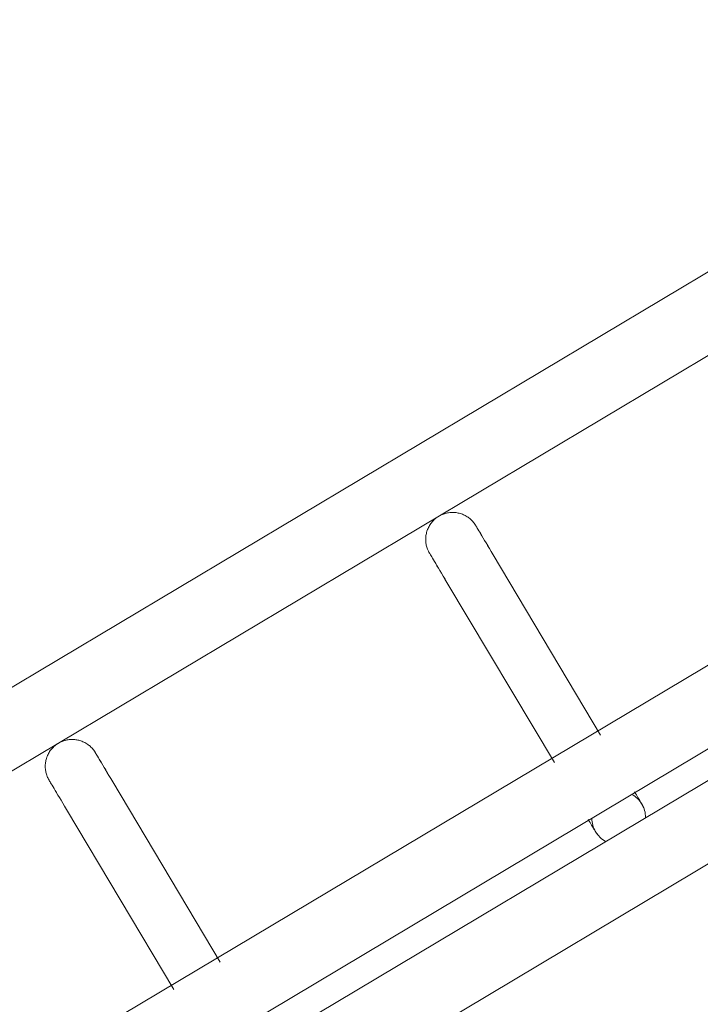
# Model space of a CAD drawing. Header units: metres. Extents: x 127444 to 127966, y 464485 to 464708.
# Tile 73 of 256: x 127919.0846 to 127919.1605, y 464647.0773 to 464647.187. Entities that reach past the tile are written whole.
import ezdxf

# ---------------------------------------------------------------- set-up
doc = ezdxf.new("R2010")
doc.units = ezdxf.units.M
for name, color, linetype, lineweight in [('A-FLOR-HRAL', 11, 'Continuous', 9), ('B-WE-VH-VERHARDING_BETONSTRAATSTEEN-A-200', 8, 'Continuous', 9), ('S-BEAM', 12, 'Continuous', 9)]:
    doc.layers.add(name, color=color, linetype=linetype, lineweight=lineweight)

# ---------------------------------------------------------------- blocks, each defined once
blk = doc.blocks.new('34_22_B_BNP_Hekwerk_Integra_Schuinkort_laag - Integra_Schuin_1000-4860192--2_00_00')
at = {"layer": 'A-FLOR-HRAL'}
for p, q in [((276.71, 47.13), (-1956.09, 47.13)), ((-1956.09, 39.13), (276.71, 39.13)), ((276.98, 9.5), (-1956.09, 9.5)), ((-1956.09, 1.5), (276.98, 1.5)), ((276.98, -1.51), (-1956.09, -1.51)), ((-1956.09, -9.51), (276.98, -9.51))]:
    blk.add_line(p, q, dxfattribs=at)
at = {"layer": 'S-BEAM'}
for p, q in [((-852.91, 32.34), (-852.91, 8.96)), ((-852.91, 32.34), (-852.91, 8.96)), ((-852.91, 32.34), (-852.91, 8.96)), ((-852.91, 32.34), (-852.91, 8.96)), ((-846.91, 8.96), (-846.91, 32.34)), ((-846.91, 8.96), (-846.91, 32.34)), ((-846.91, 8.96), (-846.91, 32.34)), ((-846.91, 8.96), (-846.91, 32.34)), ((-803.55, 32.34), (-803.55, 8.96)), ((-803.55, 32.34), (-803.55, 8.96)), ((-803.55, 32.34), (-803.55, 8.96)), ((-803.55, 32.34), (-803.55, 8.96)), ((-797.55, 8.96), (-797.55, 32.34)), ((-797.55, 8.96), (-797.55, 32.34)), ((-797.55, 8.96), (-797.55, 32.34)), ((-797.55, 8.96), (-797.55, 32.34))]:
    blk.add_line(p, q, dxfattribs=at)
at = {"layer": 'S-BEAM', "flags": 128}
for points in [[(-852.91, 36.13), (-852.91, 36.25), (-852.9, 36.36), (-852.89, 36.48), (-852.87, 36.6), (-852.85, 36.72), (-852.82, 36.84), (-852.79, 36.95), (-852.76, 37.07), (-852.72, 37.18), (-852.67, 37.29), (-852.62, 37.4), (-852.57, 37.51), (-852.51, 37.62), (-852.45, 37.72), (-852.39, 37.82), (-852.32, 37.92), (-852.24, 38.01), (-852.17, 38.1), (-852.08, 38.19), (-852, 38.28), (-851.91, 38.36), (-851.82, 38.44), (-851.73, 38.51), (-851.63, 38.58), (-851.53, 38.65), (-851.43, 38.71), (-851.32, 38.77), (-851.22, 38.83), (-851.11, 38.88), (-851, 38.92), (-850.88, 38.96), (-850.77, 39), (-850.65, 39.03), (-850.54, 39.06), (-850.42, 39.08), (-850.3, 39.1), (-850.18, 39.11), (-850.06, 39.12), (-849.94, 39.12), (-849.82, 39.12), (-849.7, 39.12), (-849.58, 39.11), (-849.46, 39.09), (-849.35, 39.07), (-849.23, 39.05), (-849.11, 39.02), (-849, 38.98), (-848.88, 38.94), (-848.77, 38.9), (-848.66, 38.85), (-848.55, 38.8), (-848.45, 38.74), (-848.34, 38.68), (-848.24, 38.62), (-848.14, 38.55), (-848.05, 38.48), (-847.96, 38.4), (-847.87, 38.32), (-847.78, 38.24), (-847.7, 38.15), (-847.62, 38.06), (-847.54, 37.97), (-847.47, 37.87), (-847.4, 37.77), (-847.34, 37.67), (-847.28, 37.57), (-847.22, 37.46), (-847.17, 37.35), (-847.13, 37.24), (-847.08, 37.13), (-847.05, 37.02), (-847.01, 36.9), (-846.98, 36.78), (-846.96, 36.67), (-846.94, 36.55), (-846.93, 36.43), (-846.92, 36.31), (-846.91, 36.19), (-846.91, 36.13)], [(-852.87, 36.6), (-852.85, 36.72), (-852.82, 36.84), (-852.79, 36.95), (-852.76, 37.07), (-852.72, 37.18), (-852.67, 37.29), (-852.62, 37.4), (-852.57, 37.51), (-852.51, 37.62), (-852.45, 37.72), (-852.39, 37.82), (-852.32, 37.92), (-852.24, 38.01), (-852.17, 38.1), (-852.08, 38.19), (-852, 38.28), (-851.91, 38.36), (-851.82, 38.44), (-851.73, 38.51), (-851.63, 38.58), (-851.53, 38.65), (-851.43, 38.71), (-851.32, 38.77), (-851.22, 38.83), (-851.11, 38.88), (-851, 38.92), (-850.88, 38.96), (-850.77, 39), (-850.65, 39.03), (-850.54, 39.06), (-850.42, 39.08), (-850.3, 39.1), (-850.18, 39.11), (-850.06, 39.12), (-849.94, 39.12), (-849.82, 39.12), (-849.7, 39.12), (-849.58, 39.11), (-849.46, 39.09), (-849.35, 39.07), (-849.23, 39.05), (-849.11, 39.02), (-849, 38.98), (-848.88, 38.94), (-848.77, 38.9), (-848.66, 38.85), (-848.55, 38.8), (-848.45, 38.74), (-848.34, 38.68), (-848.24, 38.62), (-848.14, 38.55), (-848.05, 38.48), (-847.96, 38.4), (-847.87, 38.32), (-847.78, 38.24), (-847.7, 38.15), (-847.62, 38.06), (-847.54, 37.97), (-847.47, 37.87), (-847.4, 37.77), (-847.34, 37.67), (-847.28, 37.57), (-847.22, 37.46), (-847.17, 37.35), (-847.13, 37.24), (-847.08, 37.13), (-847.05, 37.02), (-847.01, 36.9), (-846.98, 36.78), (-846.96, 36.67), (-846.94, 36.55), (-846.93, 36.43), (-846.92, 36.31), (-846.91, 36.19), (-846.91, 36.13)], [(-803.55, 36.13), (-803.55, 36.25), (-803.54, 36.36), (-803.53, 36.48), (-803.51, 36.6), (-803.49, 36.72), (-803.46, 36.84), (-803.43, 36.95), (-803.4, 37.07), (-803.36, 37.18), (-803.31, 37.29), (-803.26, 37.4), (-803.21, 37.51), (-803.15, 37.62), (-803.09, 37.72), (-803.03, 37.82), (-802.96, 37.92), (-802.88, 38.01), (-802.81, 38.1), (-802.72, 38.19), (-802.64, 38.28), (-802.55, 38.36), (-802.46, 38.44), (-802.37, 38.51), (-802.27, 38.58), (-802.17, 38.65), (-802.07, 38.71), (-801.96, 38.77), (-801.86, 38.83), (-801.75, 38.88), (-801.64, 38.92), (-801.52, 38.96), (-801.41, 39), (-801.29, 39.03), (-801.18, 39.06), (-801.06, 39.08), (-800.94, 39.1), (-800.82, 39.11), (-800.7, 39.12), (-800.58, 39.12), (-800.46, 39.12), (-800.34, 39.12), (-800.22, 39.11), (-800.1, 39.09), (-799.99, 39.07), (-799.87, 39.05), (-799.75, 39.02), (-799.64, 38.98), (-799.52, 38.94), (-799.41, 38.9), (-799.3, 38.85), (-799.19, 38.8), (-799.09, 38.74), (-798.98, 38.68), (-798.88, 38.62), (-798.78, 38.55), (-798.69, 38.48), (-798.6, 38.4), (-798.51, 38.32), (-798.42, 38.24), (-798.34, 38.15), (-798.26, 38.06), (-798.18, 37.97), (-798.11, 37.87), (-798.04, 37.77), (-797.98, 37.67), (-797.92, 37.57), (-797.86, 37.46), (-797.81, 37.35), (-797.77, 37.24), (-797.72, 37.13), (-797.69, 37.02), (-797.65, 36.9), (-797.62, 36.78), (-797.6, 36.67), (-797.58, 36.55), (-797.57, 36.43), (-797.56, 36.31), (-797.55, 36.19), (-797.55, 36.13)], [(-803.51, 36.6), (-803.49, 36.72), (-803.46, 36.84), (-803.43, 36.95), (-803.4, 37.07), (-803.36, 37.18), (-803.31, 37.29), (-803.26, 37.4), (-803.21, 37.51), (-803.15, 37.62), (-803.09, 37.72), (-803.03, 37.82), (-802.96, 37.92), (-802.88, 38.01), (-802.81, 38.1), (-802.72, 38.19), (-802.64, 38.28), (-802.55, 38.36), (-802.46, 38.44), (-802.37, 38.51), (-802.27, 38.58), (-802.17, 38.65), (-802.07, 38.71), (-801.96, 38.77), (-801.86, 38.83), (-801.75, 38.88), (-801.64, 38.92), (-801.52, 38.96), (-801.41, 39), (-801.29, 39.03), (-801.18, 39.06), (-801.06, 39.08), (-800.94, 39.1), (-800.82, 39.11), (-800.7, 39.12), (-800.58, 39.12), (-800.46, 39.12), (-800.34, 39.12), (-800.22, 39.11), (-800.1, 39.09), (-799.99, 39.07), (-799.87, 39.05), (-799.75, 39.02), (-799.64, 38.98), (-799.52, 38.94), (-799.41, 38.9), (-799.3, 38.85), (-799.19, 38.8), (-799.09, 38.74), (-798.98, 38.68), (-798.88, 38.62), (-798.78, 38.55), (-798.69, 38.48), (-798.6, 38.4), (-798.51, 38.32), (-798.42, 38.24), (-798.34, 38.15), (-798.26, 38.06), (-798.18, 37.97), (-798.11, 37.87), (-798.04, 37.77), (-797.98, 37.67), (-797.92, 37.57), (-797.86, 37.46), (-797.81, 37.35), (-797.77, 37.24), (-797.72, 37.13), (-797.69, 37.02), (-797.65, 36.9), (-797.62, 36.78), (-797.6, 36.67), (-797.58, 36.55), (-797.57, 36.43), (-797.56, 36.31), (-797.55, 36.19), (-797.55, 36.13)], [(-852.91, 32.34), (-852.91, 32.75), (-852.91, 33.15), (-852.91, 33.52), (-852.91, 33.87), (-852.91, 34.2), (-852.91, 34.5), (-852.91, 34.78), (-852.91, 35.03), (-852.91, 35.26), (-852.91, 35.46), (-852.91, 35.64), (-852.91, 35.78), (-852.91, 35.91), (-852.91, 36), (-852.91, 36.07), (-852.91, 36.11), (-852.91, 36.13)], [(-852.91, 36.13), (-852.91, 36.11), (-852.91, 36.07), (-852.91, 36), (-852.91, 35.91), (-852.91, 35.79), (-852.91, 35.64), (-852.91, 35.46), (-852.91, 35.26), (-852.91, 35.04), (-852.91, 34.78), (-852.91, 34.51), (-852.91, 34.2), (-852.91, 33.88), (-852.91, 33.53), (-852.91, 33.16), (-852.91, 32.76), (-852.91, 32.34), (-852.91, 32.34)], [(-846.91, 32.34), (-846.91, 32.75), (-846.91, 33.15), (-846.91, 33.52), (-846.91, 33.87), (-846.91, 34.2), (-846.91, 34.5), (-846.91, 34.78), (-846.91, 35.03), (-846.91, 35.26), (-846.91, 35.46), (-846.91, 35.64), (-846.91, 35.78), (-846.91, 35.91), (-846.91, 36), (-846.91, 36.07), (-846.91, 36.11), (-846.91, 36.13)], [(-846.91, 36.13), (-846.91, 36.11), (-846.91, 36.07), (-846.91, 36), (-846.91, 35.91), (-846.91, 35.79), (-846.91, 35.64), (-846.91, 35.46), (-846.91, 35.26), (-846.91, 35.04), (-846.91, 34.78), (-846.91, 34.51), (-846.91, 34.2), (-846.91, 33.88), (-846.91, 33.53), (-846.91, 33.16), (-846.91, 32.76), (-846.91, 32.34), (-846.91, 32.34)], [(-846.91, 33.52), (-846.91, 33.87), (-846.91, 34.2), (-846.91, 34.5), (-846.91, 34.78), (-846.91, 35.03), (-846.91, 35.26), (-846.91, 35.46), (-846.91, 35.64), (-846.91, 35.78), (-846.91, 35.91), (-846.91, 36), (-846.91, 36.07), (-846.91, 36.11), (-846.91, 36.13)], [(-846.91, 36.13), (-846.91, 36.11), (-846.91, 36.07), (-846.91, 36), (-846.91, 35.91), (-846.91, 35.79), (-846.91, 35.64), (-846.91, 35.46), (-846.91, 35.26), (-846.91, 35.04), (-846.91, 34.78), (-846.91, 34.51), (-846.91, 34.2), (-846.91, 33.88), (-846.91, 33.53)], [(-803.55, 32.34), (-803.55, 32.75), (-803.55, 33.15), (-803.55, 33.52), (-803.55, 33.87), (-803.55, 34.2), (-803.55, 34.5), (-803.55, 34.78), (-803.55, 35.03), (-803.55, 35.26), (-803.55, 35.46), (-803.55, 35.64), (-803.55, 35.78), (-803.55, 35.91), (-803.55, 36), (-803.55, 36.07), (-803.55, 36.11), (-803.55, 36.13)], [(-803.55, 36.13), (-803.55, 36.11), (-803.55, 36.07), (-803.55, 36), (-803.55, 35.91), (-803.55, 35.79), (-803.55, 35.64), (-803.55, 35.46), (-803.55, 35.26), (-803.55, 35.04), (-803.55, 34.78), (-803.55, 34.51), (-803.55, 34.2), (-803.55, 33.88), (-803.55, 33.53), (-803.55, 33.16), (-803.55, 32.76), (-803.55, 32.34), (-803.55, 32.34)], [(-797.55, 32.34), (-797.55, 32.75), (-797.55, 33.15), (-797.55, 33.52), (-797.55, 33.87), (-797.55, 34.2), (-797.55, 34.5), (-797.55, 34.78), (-797.55, 35.03), (-797.55, 35.26), (-797.55, 35.46), (-797.55, 35.64), (-797.55, 35.78), (-797.55, 35.91), (-797.55, 36), (-797.55, 36.07), (-797.55, 36.11), (-797.55, 36.13)], [(-797.55, 36.13), (-797.55, 36.11), (-797.55, 36.07), (-797.55, 36), (-797.55, 35.91), (-797.55, 35.79), (-797.55, 35.64), (-797.55, 35.46), (-797.55, 35.26), (-797.55, 35.04), (-797.55, 34.78), (-797.55, 34.51), (-797.55, 34.2), (-797.55, 33.88), (-797.55, 33.53), (-797.55, 33.16), (-797.55, 32.76), (-797.55, 32.34), (-797.55, 32.34)], [(-797.55, 33.52), (-797.55, 33.87), (-797.55, 34.2), (-797.55, 34.5), (-797.55, 34.78), (-797.55, 35.03), (-797.55, 35.26), (-797.55, 35.46), (-797.55, 35.64), (-797.55, 35.78), (-797.55, 35.91), (-797.55, 36), (-797.55, 36.07), (-797.55, 36.11), (-797.55, 36.13)], [(-797.55, 36.13), (-797.55, 36.11), (-797.55, 36.07), (-797.55, 36), (-797.55, 35.91), (-797.55, 35.79), (-797.55, 35.64), (-797.55, 35.46), (-797.55, 35.26), (-797.55, 35.04), (-797.55, 34.78), (-797.55, 34.51), (-797.55, 34.2), (-797.55, 33.88), (-797.55, 33.53)], [(-852.91, 32.34), (-852.91, 32.75), (-852.91, 33.15), (-852.91, 33.52), (-852.91, 33.87), (-852.91, 34.2)], [(-852.91, 34.2), (-852.91, 33.88), (-852.91, 33.53), (-852.91, 33.16), (-852.91, 32.76), (-852.91, 32.34), (-852.91, 32.34)], [(-803.55, 32.34), (-803.55, 32.75), (-803.55, 33.15), (-803.55, 33.52), (-803.55, 33.87), (-803.55, 34.2)], [(-803.55, 34.2), (-803.55, 33.88), (-803.55, 33.53), (-803.55, 33.16), (-803.55, 32.76), (-803.55, 32.34), (-803.55, 32.34)], [(-803.55, 1.58), (-803.55, 1.38), (-803.55, 1.19), (-803.55, 1.02), (-803.55, 0.86), (-803.55, 0.71), (-803.55, 0.58), (-803.55, 0.46), (-803.55, 0.35), (-803.55, 0.26), (-803.55, 0.18), (-803.55, 0.12), (-803.55, 0.07), (-803.55, 0.03), (-803.55, 0.01), (-803.55, 0)], [(-803.55, 1.58), (-803.55, 1.38), (-803.55, 1.19), (-803.55, 1.02), (-803.55, 0.86), (-803.55, 0.71), (-803.55, 0.58), (-803.55, 0.46), (-803.55, 0.35), (-803.55, 0.26), (-803.55, 0.18), (-803.55, 0.12), (-803.55, 0.07), (-803.55, 0.03), (-803.55, 0.01), (-803.55, 0)], [(-803.55, 0), (-803.55, 0.01), (-803.55, 0.03), (-803.55, 0.06), (-803.55, 0.11), (-803.55, 0.18), (-803.55, 0.26), (-803.55, 0.35), (-803.55, 0.46), (-803.55, 0.58), (-803.55, 0.71), (-803.55, 0.86), (-803.55, 1.02), (-803.55, 1.19), (-803.55, 1.37), (-803.55, 1.57)], [(-803.55, 0), (-803.55, 0.01), (-803.55, 0.03), (-803.55, 0.06), (-803.55, 0.11), (-803.55, 0.18), (-803.55, 0.26), (-803.55, 0.35), (-803.55, 0.46), (-803.55, 0.58), (-803.55, 0.71), (-803.55, 0.86), (-803.55, 1.02), (-803.55, 1.19), (-803.55, 1.37), (-803.55, 1.57)], [(-797.55, 1.58), (-797.55, 1.38), (-797.55, 1.19), (-797.55, 1.02), (-797.55, 0.86), (-797.55, 0.71), (-797.55, 0.58), (-797.55, 0.46), (-797.55, 0.35), (-797.55, 0.26), (-797.55, 0.18), (-797.55, 0.12), (-797.55, 0.07), (-797.55, 0.03), (-797.55, 0.01), (-797.55, 0)], [(-797.55, 1.58), (-797.55, 1.38), (-797.55, 1.19), (-797.55, 1.02), (-797.55, 0.86), (-797.55, 0.71), (-797.55, 0.58), (-797.55, 0.46), (-797.55, 0.35), (-797.55, 0.26), (-797.55, 0.18), (-797.55, 0.12), (-797.55, 0.07), (-797.55, 0.03), (-797.55, 0.01), (-797.55, 0)], [(-797.55, 0), (-797.55, 0.01), (-797.55, 0.03), (-797.55, 0.06), (-797.55, 0.11), (-797.55, 0.18), (-797.55, 0.26), (-797.55, 0.35), (-797.55, 0.46), (-797.55, 0.58), (-797.55, 0.71), (-797.55, 0.86), (-797.55, 1.02), (-797.55, 1.19), (-797.55, 1.37), (-797.55, 1.57)], [(-797.55, 0), (-797.55, 0.01), (-797.55, 0.03), (-797.55, 0.06), (-797.55, 0.11), (-797.55, 0.18), (-797.55, 0.26), (-797.55, 0.35), (-797.55, 0.46), (-797.55, 0.58), (-797.55, 0.71), (-797.55, 0.86), (-797.55, 1.02), (-797.55, 1.19), (-797.55, 1.37), (-797.55, 1.57)], [(-803.5, -0.54), (-803.52, -0.42), (-803.53, -0.3), (-803.54, -0.18), (-803.55, -0.06), (-803.55, 0)], [(-803.5, -0.54), (-803.52, -0.42), (-803.53, -0.3), (-803.54, -0.18), (-803.55, -0.06), (-803.55, 0)], [(-797.55, 0), (-797.55, -0.12), (-797.56, -0.24), (-797.57, -0.36), (-797.59, -0.48), (-797.61, -0.6)], [(-797.55, 0), (-797.55, -0.12), (-797.56, -0.24), (-797.57, -0.36), (-797.59, -0.48), (-797.61, -0.6)], [(-803.12, -1.55), (-803.18, -1.44), (-803.24, -1.34), (-803.29, -1.23)], [(-803.12, -1.55), (-803.18, -1.44), (-803.24, -1.34), (-803.29, -1.23)]]:
    blk.add_lwpolyline(points, dxfattribs=at)
at = {"layer": 'S-BEAM'}
for start, end in [(150, 180), (0, 30), (165, 180), (180, 210), (180, 195), (330, 0), (0, 15), (345, 0)]:
    blk.add_arc((-800.55, 0), 3, start, end, dxfattribs=at)

msp = doc.modelspace()

# ---------------------------------------------------------------- hatches: boundary and pattern name
at = {"layer": 'B-WE-VH-VERHARDING_BETONSTRAATSTEEN-A-200'}
h = msp.add_hatch(dxfattribs=at)
h.set_pattern_fill('AVH-BSS_KEIFORMAAT_ELLEBOOG-SO', color=256, angle=1, pattern_type=2)
h.set_pattern_definition([(31.81611, (127908.58607, 464613.06392), (0.03386772, 0.14457862), [0.315, -0.105]), (301.81611, (127908.47536, 464613.24236), (0.03386772, 0.14457862), [0.315, -0.105])])
h.paths.add_polyline_path([(127940.57923, 464651.66311), (127937.65926, 464649.92134), (127938.01786, 464649.32017), (127940.93783, 464651.06194)], flags=16)
h.paths.add_polyline_path([(127944.2228, 464653.02142), (127943.8642, 464653.62259), (127940.94423, 464651.88083), (127941.30283, 464651.27966)], flags=16)
edge = h.paths.add_edge_path(flags=16)
edge.add_arc((127917.88105, 464700.47107), 0.4, 30.8149, 210.8149)
edge.add_line((127917.53752, 464700.26616), (127921.37951, 464693.82496))
edge.add_arc((127921.72304, 464694.02987), 0.4, 210.8149, 390.8149)
edge.add_line((127922.06657, 464694.23477), (127918.22458, 464700.67597))
edge = h.paths.add_edge_path()
edge.add_line((127929.24995, 464697.53579), (127928.80329, 464697.26935))
edge.add_line((127928.80329, 464697.26935), (127928.62665, 464697.56548))
edge.add_line((127928.62665, 464697.56548), (127924.41416, 464695.05272))
edge.add_line((127924.41416, 464695.05272), (127919.91876, 464702.589))
edge.add_arc((127922.49521, 464704.12585), 3, 146.6578, 210.81611, ccw=False)
edge.add_line((127919.989, 464705.77476), (127913.63025, 464701.98178))
edge.add_arc((127913.33915, 464701.57526), 0.5, 30.8162, 54.3942, ccw=False)
edge.add_line((127913.76856, 464701.8314), (127919.60859, 464692.04091))
edge.add_arc((127919.17411, 464691.7839), 0.50481, -52.9525, 30.6058, ccw=False)
edge.add_line((127919.47824, 464691.381), (127915.65218, 464689.09885))
edge.add_line((127915.65218, 464689.09885), (127916.2004, 464688.17979))
edge.add_line((127916.2004, 464688.17979), (127915.59923, 464687.82119))
edge.add_line((127915.59923, 464687.82119), (127915.05101, 464688.74026))
edge.add_line((127915.05101, 464688.74026), (127913.20424, 464687.63872))
edge.add_line((127913.20424, 464687.63872), (127914.89256, 464684.76207))
edge.add_line((127914.89256, 464684.76207), (127915.59184, 464684.79392))
edge.add_line((127915.59184, 464684.79392), (127915.63332, 464683.88302))
edge.add_line((127915.63332, 464683.88302), (127917.341, 464684.90122))
edge.add_line((127917.341, 464684.90122), (127916.77749, 464685.84591))
edge.add_line((127916.77749, 464685.84591), (127917.37866, 464686.20451))
edge.add_line((127917.37866, 464686.20451), (127918.50568, 464684.31512))
edge.add_line((127918.50568, 464684.31512), (127917.90451, 464683.95652))
edge.add_line((127917.90451, 464683.95652), (127919.08277, 464681.98124))
edge.add_line((127919.08277, 464681.98124), (127919.68394, 464682.33984))
edge.add_line((127919.68394, 464682.33984), (127921.4257, 464679.41987))
edge.add_line((127921.4257, 464679.41987), (127920.82453, 464679.06127))
edge.add_line((127920.82453, 464679.06127), (127922.00279, 464677.08599))
edge.add_line((127922.00279, 464677.08599), (127922.60396, 464677.44459))
edge.add_line((127922.60396, 464677.44459), (127923.73098, 464675.5552))
edge.add_line((127923.73098, 464675.5552), (127923.12981, 464675.1966))
edge.add_line((127923.12981, 464675.1966), (127924.61544, 464672.70603))
edge.add_line((127924.61544, 464672.70603), (127925.21661, 464673.06463))
edge.add_line((127925.21661, 464673.06463), (127926.34363, 464671.17523))
edge.add_line((127926.34363, 464671.17523), (127927.82926, 464668.68467))
edge.add_line((127927.82926, 464668.68467), (127928.95628, 464666.79527))
edge.add_line((127928.95628, 464666.79527), (127930.44191, 464664.30471))
edge.add_line((127930.44191, 464664.30471), (127931.56893, 464662.41531))
edge.add_line((127931.56893, 464662.41531), (127930.96776, 464662.05671))
edge.add_line((127930.96776, 464662.05671), (127932.45339, 464659.56615))
edge.add_line((127932.45339, 464659.56615), (127933.05456, 464659.92475))
edge.add_line((127933.05456, 464659.92475), (127934.18159, 464658.03535))
edge.add_line((127934.18159, 464658.03535), (127933.58041, 464657.67675))
edge.add_line((127933.58041, 464657.67675), (127933.90059, 464657.13999))
edge.add_line((127933.90059, 464657.13999), (127935.47222, 464658.07747))
edge.add_line((127935.47222, 464658.07747), (127936.59925, 464656.18808))
edge.add_line((127936.59925, 464656.18808), (127934.70986, 464655.06105))
edge.add_line((127934.70986, 464655.06105), (127933.96704, 464656.30634))
edge.add_line((127933.96704, 464656.30634), (127931.26177, 464654.69264))
edge.add_line((127931.26177, 464654.69264), (127931.62037, 464654.09147))
edge.add_line((127931.62037, 464654.09147), (127931.0192, 464653.73287))
edge.add_line((127931.0192, 464653.73287), (127930.66068, 464654.33409))
edge.add_line((127930.66068, 464654.33409), (127926.95213, 464652.12194))
edge.add_line((127926.95213, 464652.12194), (127930.18506, 464645.46298))
edge.add_line((127930.18506, 464645.46298), (127936.19927, 464649.05046))
edge.add_line((127936.19927, 464649.05046), (127936.55787, 464648.44929))
edge.add_line((127936.55787, 464648.44929), (127921.0133, 464639.17694))
edge.add_line((127921.0133, 464639.17694), (127920.84681, 464639.45605))
edge.add_line((127920.84681, 464639.45605), (127918.35625, 464637.97043))
edge.add_line((127918.35625, 464637.97043), (127918.90695, 464637.0472))
edge.add_line((127918.90695, 464637.0472), (127917.01756, 464635.92018))
edge.add_line((127917.01756, 464635.92018), (127916.46685, 464636.8434))
edge.add_line((127916.46685, 464636.8434), (127913.97628, 464635.35778))
edge.add_line((127913.97628, 464635.35778), (127914.14278, 464635.07866))
edge.add_line((127914.14278, 464635.07866), (127912.25338, 464633.95164))
edge.add_line((127912.25338, 464633.95164), (127915.11458, 464629.155))
edge.add_line((127915.11458, 464629.155), (127902.72187, 464621.76273))
edge.add_line((127902.72187, 464621.76273), (127903.5901, 464620.30719))
edge.add_line((127903.5901, 464620.30719), (127904.08821, 464620.60432))
edge.add_line((127904.08821, 464620.60432), (127904.44681, 464620.00315))
edge.add_line((127904.44681, 464620.00315), (127903.9487, 464619.70602))
edge.add_line((127903.9487, 464619.70602), (127905.69046, 464616.78605))
edge.add_line((127905.69046, 464616.78605), (127906.18858, 464617.08317))
edge.add_line((127906.18858, 464617.08317), (127906.54718, 464616.482))
edge.add_line((127906.54718, 464616.482), (127906.04906, 464616.18488))
edge.add_line((127906.04906, 464616.18488), (127907.79083, 464613.2649))
edge.add_line((127907.79083, 464613.2649), (127908.28894, 464613.56203))
edge.add_line((127908.28894, 464613.56203), (127908.58607, 464613.06392))
edge.add_line((127908.58607, 464613.06392), (127911.67781, 464614.90814))
edge.add_line((127911.67781, 464614.90814), (127911.38068, 464615.40625))
edge.add_line((127911.38068, 464615.40625), (127922.07294, 464621.78419))
edge.add_line((127922.07294, 464621.78419), (127922.37006, 464621.28608))
edge.add_line((127922.37006, 464621.28608), (127924.86063, 464622.7717))
edge.add_line((127924.86063, 464622.7717), (127924.5635, 464623.26982))
edge.add_line((127924.5635, 464623.26982), (127926.4529, 464624.39684))
edge.add_line((127926.4529, 464624.39684), (127926.75002, 464623.89873))
edge.add_line((127926.75002, 464623.89873), (127929.24059, 464625.38436))
edge.add_line((127929.24059, 464625.38436), (127928.94347, 464625.88247))
edge.add_line((127928.94347, 464625.88247), (127930.83286, 464627.00949))
edge.add_line((127930.83286, 464627.00949), (127931.12999, 464626.51138))
edge.add_line((127931.12999, 464626.51138), (127933.62055, 464627.99701))
edge.add_line((127933.62055, 464627.99701), (127933.32343, 464628.49512))
edge.add_line((127933.32343, 464628.49512), (127935.21282, 464629.62214))
edge.add_line((127935.21282, 464629.62214), (127935.50995, 464629.12403))
edge.add_line((127935.50995, 464629.12403), (127938.00051, 464630.60966))
edge.add_line((127938.00051, 464630.60966), (127937.96978, 464630.66119))
edge.add_line((127937.96978, 464630.66119), (127938.61389, 464631.0454))
edge.add_line((127938.61389, 464631.0454), (127938.3475, 464631.49198))
edge.add_line((127938.3475, 464631.49198), (127938.94867, 464631.85058))
edge.add_line((127938.94867, 464631.85058), (127939.21506, 464631.404))
edge.add_line((127939.21506, 464631.404), (127942.99385, 464633.65805))
edge.add_line((127942.99385, 464633.65805), (127942.72746, 464634.10463))
edge.add_line((127942.72746, 464634.10463), (127943.32863, 464634.46323))
edge.add_line((127943.32863, 464634.46323), (127943.59502, 464634.01665))
edge.add_line((127943.59502, 464634.01665), (127947.37381, 464636.2707))
edge.add_line((127947.37381, 464636.2707), (127947.10742, 464636.71728))
edge.add_line((127947.10742, 464636.71728), (127947.70859, 464637.07588))
edge.add_line((127947.70859, 464637.07588), (127947.97498, 464636.6293))
edge.add_line((127947.97498, 464636.6293), (127951.75377, 464638.88335))
edge.add_line((127951.75377, 464638.88335), (127951.48738, 464639.32993))
edge.add_line((127951.48738, 464639.32993), (127952.08855, 464639.68853))
edge.add_line((127952.08855, 464639.68853), (127952.35494, 464639.24195))
edge.add_line((127952.35494, 464639.24195), (127956.13373, 464641.496))
edge.add_line((127956.13373, 464641.496), (127955.86734, 464641.94258))
edge.add_line((127955.86734, 464641.94258), (127956.46851, 464642.30118))
edge.add_line((127956.46851, 464642.30118), (127956.7349, 464641.8546))
edge.add_line((127956.7349, 464641.8546), (127960.51369, 464644.10865))
edge.add_line((127960.51369, 464644.10865), (127960.2473, 464644.55523))
edge.add_line((127960.2473, 464644.55523), (127960.69389, 464644.82162))
edge.add_line((127960.69389, 464644.82162), (127959.27999, 464647.19196))
edge.add_line((127959.27999, 464647.19196), (127958.8334, 464646.92557))
edge.add_line((127958.8334, 464646.92557), (127958.47477, 464647.52678))
edge.add_line((127958.47477, 464647.52678), (127958.92142, 464647.79309))
edge.add_line((127958.92142, 464647.79309), (127958.87527, 464647.87041))
edge.add_line((127958.87527, 464647.87041), (127958.83663, 464647.84737))
edge.add_line((127958.83663, 464647.84737), (127958.29873, 464648.74912))
edge.add_line((127958.29873, 464648.74912), (127958.3374, 464648.77219))
edge.add_line((127958.3374, 464648.77219), (127958.29125, 464648.84946))
edge.add_line((127958.29125, 464648.84946), (127957.84469, 464648.58308))
edge.add_line((127957.84469, 464648.58308), (127957.48609, 464649.18425))
edge.add_line((127957.48609, 464649.18425), (127957.93268, 464649.45064))
edge.add_line((127957.93268, 464649.45064), (127955.52494, 464653.48708))
edge.add_line((127955.52494, 464653.48708), (127955.07836, 464653.22069))
edge.add_line((127955.07836, 464653.22069), (127954.71976, 464653.82186))
edge.add_line((127954.71976, 464653.82186), (127955.16635, 464654.08825))
edge.add_line((127955.16635, 464654.08825), (127952.76374, 464658.1161))
edge.add_line((127952.76374, 464658.1161), (127952.31714, 464657.8497))
edge.add_line((127952.31714, 464657.8497), (127951.95854, 464658.45088))
edge.add_line((127951.95854, 464658.45088), (127952.40514, 464658.71727))
edge.add_line((127952.40514, 464658.71727), (127950.1511, 464662.49607))
edge.add_line((127950.1511, 464662.49607), (127949.70449, 464662.22967))
edge.add_line((127949.70449, 464662.22967), (127949.34589, 464662.83084))
edge.add_line((127949.34589, 464662.83084), (127949.79248, 464663.09722))
edge.add_line((127949.79248, 464663.09722), (127947.53848, 464666.87604))
edge.add_line((127947.53848, 464666.87604), (127947.09184, 464666.60963))
edge.add_line((127947.09184, 464666.60963), (127946.73324, 464667.2108))
edge.add_line((127946.73324, 464667.2108), (127947.17983, 464667.47719))
edge.add_line((127947.17983, 464667.47719), (127944.92584, 464671.25601))
edge.add_line((127944.92584, 464671.25601), (127944.47919, 464670.98959))
edge.add_line((127944.47919, 464670.98959), (127944.12059, 464671.59076))
edge.add_line((127944.12059, 464671.59076), (127944.56722, 464671.85717))
edge.add_line((127944.56722, 464671.85717), (127942.31317, 464675.63596))
edge.add_line((127942.31317, 464675.63596), (127941.86654, 464675.36955))
edge.add_line((127941.86654, 464675.36955), (127941.50794, 464675.97072))
edge.add_line((127941.50794, 464675.97072), (127941.9546, 464676.23715))
edge.add_line((127941.9546, 464676.23715), (127939.7005, 464680.01591))
edge.add_line((127939.7005, 464680.01591), (127939.25413, 464679.74965))
edge.add_line((127939.25413, 464679.74965), (127938.89514, 464680.35059))
edge.add_line((127938.89514, 464680.35059), (127939.34202, 464680.61716))
edge.add_line((127939.34202, 464680.61716), (127937.08788, 464684.39589))
edge.add_line((127937.08788, 464684.39589), (127936.64124, 464684.12947))
edge.add_line((127936.64124, 464684.12947), (127936.28264, 464684.73064))
edge.add_line((127936.28264, 464684.73064), (127936.7293, 464684.99708))
edge.add_line((127936.7293, 464684.99708), (127934.47522, 464688.77585))
edge.add_line((127934.47522, 464688.77585), (127934.02859, 464688.50943))
edge.add_line((127934.02859, 464688.50943), (127933.66999, 464689.1106))
edge.add_line((127933.66999, 464689.1106), (127934.11664, 464689.37703))
edge.add_line((127934.11664, 464689.37703), (127931.8626, 464693.15582))
edge.add_line((127931.8626, 464693.15582), (127931.41594, 464692.88939))
edge.add_line((127931.41594, 464692.88939), (127931.05734, 464693.49056))
edge.add_line((127931.05734, 464693.49056), (127931.504, 464693.75699))
edge.add_line((127931.504, 464693.75699), (127929.24995, 464697.53579))
h.paths.add_polyline_path([(127958.14957, 464648.76494), (127958.25263, 464648.82642), (127958.88274, 464647.77007), (127958.77968, 464647.7086)], flags=17)
h = msp.add_hatch(dxfattribs=at)
h.set_pattern_fill('AVH-BSS_KEIFORMAAT_ELLEBOOG-SO', color=256, angle=1, pattern_type=2)
h.set_pattern_definition([(1, (2e-09, 52.72539), (0.103151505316, 0.106816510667), [0.315, -0.105]), (271, (-0.00367, 52.93536), (0.103151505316, 0.106816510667), [0.315, -0.105])])
h.paths.add_polyline_path([(127936.64375, 464648.50051), (127936.28515, 464649.10169), (127925.97936, 464642.95427), (127922.55986, 464648.68687), (127922.86045, 464648.86617), (127922.50185, 464649.46734), (127917.3531, 464646.39611), (127917.30336, 464647.21519), (127916.60409, 464647.18334), (127916.70418, 464644.98562), (127917.40346, 464645.01746), (127917.37714, 464645.59537), (127918.05108, 464645.99738), (127921.47058, 464640.26478), (127920.6547, 464639.77811), (127921.0133, 464639.17694)], flags=17)
h.paths.add_polyline_path([(127906.47784, 464630.50653), (127906.11925, 464631.1077), (127904.22985, 464629.98067), (127904.58845, 464629.3795)], flags=16)
h.paths.add_polyline_path([(127914.14278, 464635.07866), (127913.78418, 464635.67983), (127911.89478, 464634.55281), (127912.25338, 464633.95164)], flags=17)
h.paths.add_polyline_path([(127936.64375, 464648.50051), (127936.28515, 464649.10169), (127925.97936, 464642.95427), (127922.55986, 464648.68687), (127922.86045, 464648.86617), (127922.50185, 464649.46734), (127917.3531, 464646.39611), (127917.30336, 464647.21519), (127916.60409, 464647.18334), (127916.70418, 464644.98562), (127917.40346, 464645.01746), (127917.37714, 464645.59537), (127918.05108, 464645.99738), (127921.47058, 464640.26478), (127920.6547, 464639.77811), (127921.0133, 464639.17694)], flags=17)
edge = h.paths.add_edge_path(flags=16)
edge.add_arc((127906.61302, 464696.42456), 0.40001, 2.991, 182.2395)
edge.add_line((127906.21332, 464696.40893), (127906.72019, 464685.30208))
edge.add_arc((127907.11886, 464685.34036), 0.4005, 185.4842, 359.7384)
edge.add_line((127907.51936, 464685.33853), (127907.01249, 464696.44544))
edge = h.paths.add_edge_path()
edge.add_line((127915.6825, 464667.41804), (127916.38177, 464667.44989))
edge.add_line((127916.38177, 464667.44989), (127916.21855, 464671.03351))
edge.add_line((127916.21855, 464671.03351), (127915.51928, 464671.00166))
edge.add_line((127915.51928, 464671.00166), (127915.41918, 464673.19938))
edge.add_line((127915.41918, 464673.19938), (127916.11846, 464673.23123))
edge.add_line((127916.11846, 464673.23123), (127915.98254, 464676.21547))
edge.add_line((127915.98254, 464676.21547), (127915.28327, 464676.18363))
edge.add_line((127915.28327, 464676.18363), (127915.12857, 464679.58011))
edge.add_line((127915.12857, 464679.58011), (127915.82785, 464679.61195))
edge.add_line((127915.82785, 464679.61195), (127915.69193, 464682.5962))
edge.add_line((127915.69193, 464682.5962), (127914.99266, 464682.56435))
edge.add_line((127914.99266, 464682.56435), (127914.89029, 464684.81202))
edge.add_line((127914.89029, 464684.81202), (127913.20424, 464687.63872))
edge.add_line((127913.20424, 464687.63872), (127910.65997, 464686.12114))
edge.add_arc((127910.40161, 464686.54922), 0.50001, 182.6082, 301.1127, ccw=False)
edge.add_line((127909.90212, 464686.52647), (127909.31543, 464699.40799))
edge.add_line((127909.31543, 464699.40799), (127903.79014, 464696.11216))
edge.add_line((127903.79014, 464696.11216), (127904.50289, 464680.46465))
edge.add_line((127904.50289, 464680.46465), (127899.60241, 464680.24141))
edge.add_line((127899.60241, 464680.24141), (127899.92236, 464673.19029))
edge.add_line((127899.92236, 464673.19029), (127899.34297, 464673.1639))
edge.add_line((127899.34297, 464673.1639), (127899.50737, 464669.58033))
edge.add_line((127899.50737, 464669.58033), (127900.08677, 464669.60672))
edge.add_line((127900.08677, 464669.60672), (127900.18686, 464667.409))
edge.add_line((127900.18686, 464667.409), (127899.60746, 464667.38261))
edge.add_line((127899.60746, 464667.38261), (127899.77068, 464663.79899))
edge.add_line((127899.77068, 464663.79899), (127900.35008, 464663.82538))
edge.add_line((127900.35008, 464663.82538), (127900.45017, 464661.62766))
edge.add_line((127900.45017, 464661.62766), (127899.87077, 464661.60127))
edge.add_line((127899.87077, 464661.60127), (127900.03861, 464658.01786))
edge.add_line((127900.03861, 464658.01786), (127900.61801, 464658.04425))
edge.add_line((127900.61801, 464658.04425), (127900.71348, 464655.84631))
edge.add_line((127900.71348, 464655.84631), (127900.13408, 464655.81992))
edge.add_line((127900.13408, 464655.81992), (127900.2973, 464652.2363))
edge.add_line((127900.2973, 464652.2363), (127900.8767, 464652.26269))
edge.add_line((127900.8767, 464652.26269), (127900.9768, 464650.06497))
edge.add_line((127900.9768, 464650.06497), (127900.3974, 464650.03858))
edge.add_line((127900.3974, 464650.03858), (127900.56061, 464646.45496))
edge.add_line((127900.56061, 464646.45496), (127901.14001, 464646.48135))
edge.add_line((127901.14001, 464646.48135), (127901.76673, 464632.72094))
edge.add_line((127901.76673, 464632.72094), (127901.18733, 464632.69455))
edge.add_line((127901.18733, 464632.69455), (127901.35055, 464629.11093))
edge.add_line((127901.35055, 464629.11093), (127901.92995, 464629.13732))
edge.add_line((127901.92995, 464629.13732), (127902.03004, 464626.9396))
edge.add_line((127902.03004, 464626.9396), (127901.45064, 464626.91321))
edge.add_line((127901.45064, 464626.91321), (127901.58097, 464624.05164))
edge.add_line((127901.58097, 464624.05164), (127902.16037, 464624.07803))
edge.add_line((127902.16037, 464624.07803), (127902.19222, 464623.37876))
edge.add_line((127902.19222, 464623.37876), (127901.7694, 464623.3595))
edge.add_line((127901.7694, 464623.3595), (127902.72187, 464621.76273))
edge.add_line((127902.72187, 464621.76273), (127915.11458, 464629.155))
edge.add_line((127915.11458, 464629.155), (127912.25338, 464633.95164))
edge.add_line((127912.25338, 464633.95164), (127914.14278, 464635.07866))
edge.add_line((127914.14278, 464635.07866), (127913.97628, 464635.35778))
edge.add_line((127913.97628, 464635.35778), (127916.46685, 464636.8434))
edge.add_line((127916.46685, 464636.8434), (127915.89053, 464637.80957))
edge.add_line((127915.89053, 464637.80957), (127917.77993, 464638.9366))
edge.add_line((127917.77993, 464638.9366), (127918.35625, 464637.97043))
edge.add_line((127918.35625, 464637.97043), (127920.84681, 464639.45605))
edge.add_line((127920.84681, 464639.45605), (127920.6547, 464639.77811))
edge.add_line((127920.6547, 464639.77811), (127921.47058, 464640.26478))
edge.add_line((127921.47058, 464640.26478), (127918.05038, 464646.00075))
edge.add_line((127918.05038, 464646.00075), (127917.37714, 464645.59537))
edge.add_line((127917.37714, 464645.59537), (127917.40346, 464645.01746))
edge.add_line((127917.40346, 464645.01746), (127916.70418, 464644.98562))
edge.add_line((127916.70418, 464644.98562), (127916.60409, 464647.18334))
edge.add_line((127916.60409, 464647.18334), (127917.18349, 464647.20973))
edge.add_line((127917.18349, 464647.20973), (127917.15193, 464647.90268))
edge.add_line((127917.15193, 464647.90268), (127916.57253, 464647.87629))
edge.add_line((127916.57253, 464647.87629), (127916.47243, 464650.07401))
edge.add_line((127916.47243, 464650.07401), (127917.17171, 464650.10586))
edge.add_line((127917.17171, 464650.10586), (127917.00849, 464653.68948))
edge.add_line((127917.00849, 464653.68948), (127916.30922, 464653.65763))
edge.add_line((127916.30922, 464653.65763), (127916.21781, 464655.85575))
edge.add_line((127916.21781, 464655.85575), (127916.0459, 464659.43897))
edge.add_line((127916.0459, 464659.43897), (127915.94581, 464661.6367))
edge.add_line((127915.94581, 464661.6367), (127915.78259, 464665.22032))
edge.add_line((127915.78259, 464665.22032), (127915.6825, 464667.41804))

# ---------------------------------------------------------------- block references
at = {"layer": 'A-FLOR-HRAL', "xscale": 0.0009999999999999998, "yscale": 0.0009999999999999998, "zscale": 0.0009999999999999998, "rotation": 30.81638242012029}
msp.add_blockref('34_22_B_BNP_Hekwerk_Integra_Schuinkort_laag - Integra_Schuin_1000-4860192--2_00_00', (127919.8389, 464647.50816), dxfattribs=at)

doc.saveas('drawing.dxf')
